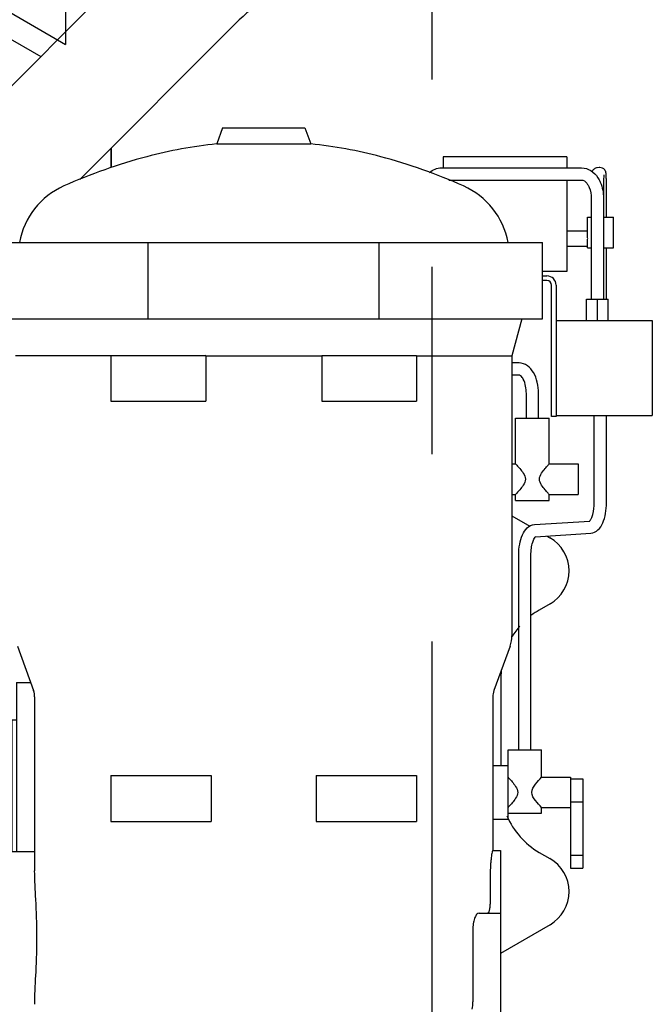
# Model space of a CAD drawing. Header units: millimetres. Extents: x 0 to 1189, y 0 to 841.
# Tile 111 of 131: x 412 to 428, y 692 to 718. Entities that reach past the tile are written whole.
import ezdxf

# ---------------------------------------------------------------- set-up
doc = ezdxf.new("R2010")
doc.units = ezdxf.units.MM
doc.header["$LTSCALE"] = 65.395
doc.linetypes.add('CENTER', pattern=[0.6, 0.375, -0.075, 0.075, -0.075])
for name, color, linetype in [('25007_060000_IMO-2_SKL_PBL1773', 7, 'CONTINUOUS'), ('25007_060000_IMO-2_SKL_PBL1774', 7, 'CONTINUOUS'), ('25007_060000_IMO-2_SKL_PBL1775', 7, 'CONTINUOUS'), ('25007_060000_IMO-2_SKL_PBL1777', 7, 'CONTINUOUS'), ('25007_060000_IMO-2_SKL_PBL1778', 7, 'CONTINUOUS'), ('25007_060000_IMO-2_SKL_PBL1780', 7, 'CONTINUOUS'), ('25007_060000_IMO-2_SKL_PBL1781', 7, 'CONTINUOUS'), ('25007_060000_IMO-2_SKL_PBL1782', 7, 'CONTINUOUS'), ('25007_060000_IMO-2_SKL_PBL1783', 7, 'CONTINUOUS'), ('25007_060000_IMO-2_SKL_PBL1785', 7, 'CONTINUOUS'), ('25007_060000_IMO-2_SKL_PBL1786', 7, 'CONTINUOUS'), ('25007_060000_IMO-2_SKL_PBL1787', 7, 'CONTINUOUS'), ('25007_060000_IMO-2_SKL_PBL1788', 7, 'CONTINUOUS'), ('25007_060000_IMO-2_SKL_PBL1789', 7, 'CONTINUOUS'), ('25007_060000_IMO-2_SKL_PBL1790', 7, 'CONTINUOUS'), ('25007_060000_IMO-2_SKL_PBL1791', 7, 'CONTINUOUS'), ('25007_060000_TLKGS_KGS_V_ABL1596', 7, 'CONTINUOUS'), ('25007_061000_TLKGS_KGS_V_ABL1638', 7, 'CONTINUOUS'), ('25007_062000_TLKGS_KGS_TL_V_ABL1597', 7, 'CONTINUOUS'), ('25007_116500_03_SIMPLE1_A_ABL1784', 7, 'CONTINUOUS'), ('25007_452000_10_SIMPLE1_A_ABL1759', 7, 'CONTINUOUS'), ('25007_634500_05_SIMPLE1_A_ABL1756', 7, 'CONTINUOUS'), ('25007_641000_05_SIMPLE1_E_ABL1639', 7, 'CONTINUOUS'), ('25007_644000_01_SIMPLE1_C_ABL1696', 7, 'CONTINUOUS'), ('25007_644000_01_SIMPLE1_T1_C_PBL1697', 7, 'CONTINUOUS'), ('25007_644000_02_SIMPLE1_C_ABL1739', 7, 'CONTINUOUS'), ('25007_724700_04_SIMPLE1_A_ABL1598', 7, 'CONTINUOUS'), ('25007_725500_29_SIMPLE1_X#AF1_ABL1602', 7, 'CONTINUOUS'), ('25007_728000_05_SIMPLE1_F_ABL1608', 7, 'CONTINUOUS'), ('25007_728000_05_SIMPLE1_T1_F_PBL1609', 7, 'CONTINUOUS'), ('25007_765000_05_SIMPLE1_T1_X_PBL1717', 7, 'CONTINUOUS'), ('25007_765000_05_SIMPLE1_X_ABL1716', 7, 'CONTINUOUS'), ('25007_766000_04_SIMPLE1_X_ABL1772', 7, 'CONTINUOUS'), ('25007_833000_15_SIMPLE1_D_ABL1604', 7, 'CONTINUOUS'), ('25007_833000_15_SIMPLE1_T1_D_PBL1652', 7, 'CONTINUOUS'), ('25007_833200_01_SIMPLE1_X_ABL1600', 7, 'CONTINUOUS'), ('25007_836000_01_SIMPLE1_C_ABL1776', 7, 'CONTINUOUS'), ('25007_884500_27_SIMPLE1_X_ABL1779', 7, 'CONTINUOUS'), ('25087_000000_IMO-2_SKL_PBL1792', 7, 'CONTINUOUS'), ('25087_000000_IMO-2_SKL_PBL1794', 7, 'CONTINUOUS'), ('25087_000000_IMO-2_SKL_PBL1795', 7, 'CONTINUOUS'), ('25087_000000_IMO-2_SKL_PBL1798', 7, 'CONTINUOUS'), ('25087_000000_IMO-2_SKL_PBL1800', 7, 'CONTINUOUS'), ('25087_000000_IMO-2_SKL_PBL1802', 7, 'CONTINUOUS'), ('25087_000000_IMO-2_SKL_PBL1803', 7, 'CONTINUOUS'), ('25087_000000_TLKGS_MARKETING_ABL1591', 7, 'CONTINUOUS'), ('25087_000000_TRENNSTELLEN_TLKGS_PBL1793', 7, 'CONTINUOUS'), ('25087_030000_TLKGS_V_ABL1592', 7, 'CONTINUOUS'), ('25087_100000_TLKGS_V_ABL1769', 7, 'CONTINUOUS'), ('25087_111000_21_SIMPLE1_A_ABL1770', 7, 'CONTINUOUS'), ('25087_111000_21_SIMPLE1_T1_A_PBL1771', 7, 'CONTINUOUS'), ('25087_111200_24_SIMPLE1_X_ABL1799', 7, 'CONTINUOUS'), ('25087_122000_01_SIMPLE1_D_ABL1801', 7, 'CONTINUOUS'), ('25087_700000_TLKGS_V_ABL1593', 7, 'CONTINUOUS'), ('25087_727000_27_SIMPLE1_B_ABL1594', 7, 'CONTINUOUS'), ('25087_800000_TLKGS_V_ABL1796', 7, 'CONTINUOUS'), ('25087_832000_02_SIMPLE1_B_ABL1797', 7, 'CONTINUOUS'), ('8M25C_GENSET_KPL_GRUNDRAHMEN_ABL1678', 7, 'CONTINUOUS'), ('8M25C_GENSET_KPL_VERROHRUNG_ABL1611', 7, 'CONTINUOUS'), ('new_view_8_VBL1588', 7, 'CONTINUOUS')]:
    doc.layers.add(name, color=color, linetype=linetype)

# ---------------------------------------------------------------- blocks, each defined once
blk = doc.blocks.new('25087_000000_IMO-2_SKL_PBL1803', base_point=(496.94, 701.1))
at = {"layer": '25087_000000_IMO-2_SKL_PBL1803', "color": 40, "linetype": 'Continuous'}
blk.add_line((414, 713.772), (414, 714.284), dxfattribs=at)
blk = doc.blocks.new('25087_727000_27_SIMPLE1_B_ABL1594', base_point=(476.275, 729.393))
at = {"layer": '25087_000000_IMO-2_SKL_PBL1803'}
blk.add_blockref('25087_000000_IMO-2_SKL_PBL1803', (496.94, 701.1), dxfattribs=at)
blk = doc.blocks.new('25087_700000_TLKGS_V_ABL1593', base_point=(476.275, 729.393))
at = {"layer": '25087_727000_27_SIMPLE1_B_ABL1594'}
blk.add_blockref('25087_727000_27_SIMPLE1_B_ABL1594', (476.275, 729.393), dxfattribs=at)
blk = doc.blocks.new('25087_111000_21_SIMPLE1_T1_A_PBL1771', base_point=(497.3, 701.1))
at = {"layer": '25087_111000_21_SIMPLE1_T1_A_PBL1771', "color": 7, "linetype": 'Continuous'}
blk.add_line((414, 714.284), (414, 713.772), dxfattribs=at)
blk = doc.blocks.new('25087_000000_IMO-2_SKL_PBL1795', base_point=(496.94, 701.1))
at = {"layer": '25087_000000_IMO-2_SKL_PBL1795', "color": 40, "linetype": 'Continuous'}
blk.add_line((414, 713.772), (414, 714.284), dxfattribs=at)
blk = doc.blocks.new('25087_111000_21_SIMPLE1_A_ABL1770', base_point=(497.3, 704.38))
at = {"layer": '25087_000000_IMO-2_SKL_PBL1795'}
blk.add_blockref('25087_000000_IMO-2_SKL_PBL1795', (496.94, 701.1), dxfattribs=at)
at = {"layer": '25087_111000_21_SIMPLE1_T1_A_PBL1771'}
blk.add_blockref('25087_111000_21_SIMPLE1_T1_A_PBL1771', (497.3, 701.1), dxfattribs=at)
blk = doc.blocks.new('25087_000000_IMO-2_SKL_PBL1800', base_point=(496.94, 701.1))
at = {"layer": '25087_000000_IMO-2_SKL_PBL1800', "color": 40, "linetype": 'Continuous'}
blk.add_line((414, 713.772), (414, 714.284), dxfattribs=at)
blk = doc.blocks.new('25087_111200_24_SIMPLE1_X_ABL1799', base_point=(496.94, 701.1))
at = {"layer": '25087_000000_IMO-2_SKL_PBL1800'}
blk.add_blockref('25087_000000_IMO-2_SKL_PBL1800', (496.94, 701.1), dxfattribs=at)
blk = doc.blocks.new('25087_000000_IMO-2_SKL_PBL1802', base_point=(496.94, 701.1))
at = {"layer": '25087_000000_IMO-2_SKL_PBL1802', "color": 40, "linetype": 'Continuous'}
blk.add_line((414, 713.772), (414, 714.284), dxfattribs=at)
blk = doc.blocks.new('25087_122000_01_SIMPLE1_D_ABL1801', base_point=(496.94, 701.1))
at = {"layer": '25087_000000_IMO-2_SKL_PBL1802'}
blk.add_blockref('25087_000000_IMO-2_SKL_PBL1802', (496.94, 701.1), dxfattribs=at)
blk = doc.blocks.new('25087_100000_TLKGS_V_ABL1769', base_point=(497.3, 704.38))
at = {"layer": '25087_111000_21_SIMPLE1_A_ABL1770'}
blk.add_blockref('25087_111000_21_SIMPLE1_A_ABL1770', (497.3, 704.38), dxfattribs=at)
at = {"layer": '25087_111200_24_SIMPLE1_X_ABL1799'}
blk.add_blockref('25087_111200_24_SIMPLE1_X_ABL1799', (496.94, 701.1), dxfattribs=at)
at = {"layer": '25087_122000_01_SIMPLE1_D_ABL1801'}
blk.add_blockref('25087_122000_01_SIMPLE1_D_ABL1801', (496.94, 701.1), dxfattribs=at)
blk = doc.blocks.new('25087_000000_IMO-2_SKL_PBL1798', base_point=(496.94, 701.1))
at = {"layer": '25087_000000_IMO-2_SKL_PBL1798', "color": 40, "linetype": 'Continuous'}
blk.add_line((414, 713.772), (414, 714.284), dxfattribs=at)
blk = doc.blocks.new('25087_832000_02_SIMPLE1_B_ABL1797', base_point=(496.94, 704.38))
at = {"layer": '25087_000000_IMO-2_SKL_PBL1798'}
blk.add_blockref('25087_000000_IMO-2_SKL_PBL1798', (496.94, 701.1), dxfattribs=at)
blk = doc.blocks.new('25087_800000_TLKGS_V_ABL1796', base_point=(496.94, 704.3801))
at = {"layer": '25087_832000_02_SIMPLE1_B_ABL1797'}
blk.add_blockref('25087_832000_02_SIMPLE1_B_ABL1797', (496.94, 704.3801), dxfattribs=at)
blk = doc.blocks.new('25087_030000_TLKGS_V_ABL1592', base_point=(476.635, 729.393))
at = {"layer": '25087_100000_TLKGS_V_ABL1769'}
blk.add_blockref('25087_100000_TLKGS_V_ABL1769', (497.3, 704.38), dxfattribs=at)
at = {"layer": '25087_700000_TLKGS_V_ABL1593'}
blk.add_blockref('25087_700000_TLKGS_V_ABL1593', (476.275, 729.393), dxfattribs=at)
at = {"layer": '25087_800000_TLKGS_V_ABL1796'}
blk.add_blockref('25087_800000_TLKGS_V_ABL1796', (496.94, 704.38), dxfattribs=at)
blk = doc.blocks.new('25007_060000_IMO-2_SKL_PBL1787', base_point=(431.1, 701.1))
at = {"layer": '25007_060000_IMO-2_SKL_PBL1787', "color": 40, "linetype": 'Continuous'}
blk.add_line((414, 713.772), (414, 714.284), dxfattribs=at)
blk = doc.blocks.new('25007_724700_04_SIMPLE1_A_ABL1598', base_point=(400.861, 715.421))
at = {"layer": '25007_060000_IMO-2_SKL_PBL1787'}
blk.add_blockref('25007_060000_IMO-2_SKL_PBL1787', (431.1, 701.1), dxfattribs=at)
blk = doc.blocks.new('25007_060000_IMO-2_SKL_PBL1786', base_point=(431.1, 701.1))
at = {"layer": '25007_060000_IMO-2_SKL_PBL1786', "color": 40, "linetype": 'Continuous'}
blk.add_line((414, 713.772), (414, 714.284), dxfattribs=at)
blk = doc.blocks.new('25007_833200_01_SIMPLE1_X_ABL1600', base_point=(414.527, 701.1))
at = {"layer": '25007_060000_IMO-2_SKL_PBL1786'}
blk.add_blockref('25007_060000_IMO-2_SKL_PBL1786', (431.1, 701.1), dxfattribs=at)
blk = doc.blocks.new('25007_060000_IMO-2_SKL_PBL1790', base_point=(431.1, 701.1))
at = {"layer": '25007_060000_IMO-2_SKL_PBL1790', "color": 40, "linetype": 'Continuous'}
blk.add_line((414, 713.772), (414, 714.284), dxfattribs=at)
blk = doc.blocks.new('25007_725500_29_SIMPLE1_X#AF1_ABL1602', base_point=(409.171, 729.239))
at = {"layer": '25007_060000_IMO-2_SKL_PBL1790'}
blk.add_blockref('25007_060000_IMO-2_SKL_PBL1790', (431.1, 701.1), dxfattribs=at)
blk = doc.blocks.new('25007_833000_15_SIMPLE1_T1_D_PBL1652', base_point=(415.05, 718.696))
at = {"layer": '25007_833000_15_SIMPLE1_T1_D_PBL1652', "color": 7, "linetype": 'Continuous'}
for p, q in [((410.093, 714.616), (415.131, 719.666)), ((413.179, 713.46), (417.255, 717.547))]:
    blk.add_line(p, q, dxfattribs=at)
blk.add_arc((420.724, 714.087), 4.9, 109.9548, 135.0723, dxfattribs=at)
blk = doc.blocks.new('25007_060000_IMO-2_SKL_PBL1778', base_point=(431.1, 701.1))
at = {"layer": '25007_060000_IMO-2_SKL_PBL1778', "color": 40, "linetype": 'Continuous'}
blk.add_line((414, 713.772), (414, 714.284), dxfattribs=at)
blk = doc.blocks.new('25007_833000_15_SIMPLE1_D_ABL1604', base_point=(415.74, 705.27))
at = {"layer": '25007_060000_IMO-2_SKL_PBL1778'}
blk.add_blockref('25007_060000_IMO-2_SKL_PBL1778', (431.1, 701.1), dxfattribs=at)
at = {"layer": '25007_833000_15_SIMPLE1_T1_D_PBL1652'}
blk.add_blockref('25007_833000_15_SIMPLE1_T1_D_PBL1652', (415.05, 718.696), dxfattribs=at)
blk = doc.blocks.new('25007_728000_05_SIMPLE1_T1_F_PBL1609', base_point=(403.219, 727.858))
at = {"layer": '25007_728000_05_SIMPLE1_T1_F_PBL1609', "color": 40, "linetype": 'Continuous'}
for p in [(412.8, 727.96), (411.345, 717.84)]:
    blk.add_line(p, (412.8, 717), dxfattribs=at)
at = {"layer": '25007_728000_05_SIMPLE1_T1_F_PBL1609', "color": 7, "linetype": 'Continuous'}
blk.add_line((411.184, 717.24), (412.153, 716.681), dxfattribs=at)
blk = doc.blocks.new('25007_060000_IMO-2_SKL_PBL1782', base_point=(431.1, 701.1))
at = {"layer": '25007_060000_IMO-2_SKL_PBL1782', "color": 40, "linetype": 'Continuous'}
blk.add_line((414, 713.772), (414, 714.284), dxfattribs=at)
blk = doc.blocks.new('25007_728000_05_SIMPLE1_F_ABL1608', base_point=(415.76, 706.9))
at = {"layer": '25007_060000_IMO-2_SKL_PBL1782'}
blk.add_blockref('25007_060000_IMO-2_SKL_PBL1782', (431.1, 701.1), dxfattribs=at)
at = {"layer": '25007_728000_05_SIMPLE1_T1_F_PBL1609'}
blk.add_blockref('25007_728000_05_SIMPLE1_T1_F_PBL1609', (403.219, 727.858), dxfattribs=at)
blk = doc.blocks.new('25007_060000_IMO-2_SKL_PBL1785', base_point=(431.1, 701.1))
at = {"layer": '25007_060000_IMO-2_SKL_PBL1785', "color": 40, "linetype": 'Continuous'}
blk.add_line((414, 713.772), (414, 714.284), dxfattribs=at)
blk = doc.blocks.new('25007_116500_03_SIMPLE1_A_ABL1784', base_point=(431.1, 717.16))
at = {"layer": '25007_060000_IMO-2_SKL_PBL1785'}
blk.add_blockref('25007_060000_IMO-2_SKL_PBL1785', (431.1, 701.1), dxfattribs=at)
blk = doc.blocks.new('25007_062000_TLKGS_KGS_TL_V_ABL1597', base_point=(400.861, 729.239))
at = {"layer": '25007_116500_03_SIMPLE1_A_ABL1784'}
blk.add_blockref('25007_116500_03_SIMPLE1_A_ABL1784', (431.1, 717.16), dxfattribs=at)
at = {"layer": '25007_724700_04_SIMPLE1_A_ABL1598'}
blk.add_blockref('25007_724700_04_SIMPLE1_A_ABL1598', (400.861, 715.421), dxfattribs=at)
at = {"layer": '25007_725500_29_SIMPLE1_X#AF1_ABL1602'}
blk.add_blockref('25007_725500_29_SIMPLE1_X#AF1_ABL1602', (409.171, 729.239), dxfattribs=at)
at = {"layer": '25007_728000_05_SIMPLE1_F_ABL1608'}
blk.add_blockref('25007_728000_05_SIMPLE1_F_ABL1608', (415.76, 706.9), dxfattribs=at)
at = {"layer": '25007_833000_15_SIMPLE1_D_ABL1604'}
blk.add_blockref('25007_833000_15_SIMPLE1_D_ABL1604', (415.74, 705.27), dxfattribs=at)
at = {"layer": '25007_833200_01_SIMPLE1_X_ABL1600'}
blk.add_blockref('25007_833200_01_SIMPLE1_X_ABL1600', (414.527, 701.1), dxfattribs=at)
blk = doc.blocks.new('25007_060000_IMO-2_SKL_PBL1789', base_point=(431.1, 701.1))
at = {"layer": '25007_060000_IMO-2_SKL_PBL1789', "color": 40, "linetype": 'Continuous'}
blk.add_line((414, 713.772), (414, 714.284), dxfattribs=at)
blk = doc.blocks.new('25007_641000_05_SIMPLE1_E_ABL1639', base_point=(421.7, 701.1))
at = {"layer": '25007_060000_IMO-2_SKL_PBL1789'}
blk.add_blockref('25007_060000_IMO-2_SKL_PBL1789', (431.1, 701.1), dxfattribs=at)
blk = doc.blocks.new('25007_644000_01_SIMPLE1_T1_C_PBL1697', base_point=(407.782, 696.811))
at = {"layer": '25007_644000_01_SIMPLE1_T1_C_PBL1697', "color": 7, "linetype": 'Continuous'}
for p, q in [((407.94, 702.744), (407.935, 702.747)), ((411.52, 700.296), (411.52, 695.856)), ((411.52, 700.296), (411.885, 700.296)), ((409.9, 699.447), (409.9, 699.785)), ((411.4, 695.856), (411.4, 699.312)), ((411.4, 699.312), (411.52, 699.312)), ((410.12, 698.81), (411.4, 698.81)), ((409.573, 698.072), (411.4, 698.072)), ((409.575, 697.616), (409.369, 697.727)), ((409.312, 697.505), (409.239, 697.544)), ((410.312, 697.427), (411.4, 697.427)), ((410.312, 697.173), (411.4, 697.173)), ((404.22, 694.242), (404.22, 696.616)), ((409.232, 696.765), (409.312, 696.765)), ((410.312, 696.765), (411.4, 696.765)), ((404.78, 694.362), (404.78, 696.357)), ((407.88, 690.952), (407.88, 696.467)), ((403.685, 693.704), (404.22, 693.519)), ((404.22, 693.272), (404.22, 693.842)), ((404.78, 693.447), (404.78, 693.722)), ((404.86, 693.482), (404.86, 693.62)), ((404.22, 693.272), (404.741, 693.272)), ((404.78, 693.002), (404.78, 693.239)), ((404.86, 693.082), (404.86, 693.193)), ((407.745, 691.125), (407.745, 692.781)), ((407.745, 691.392), (407.88, 691.392)), ((407.88, 690.952), (408.432, 690.952))]:
    blk.add_line(p, q, dxfattribs=at)
for centre, radius, start, end in [((406.291, 699.328), 3.794, 58.1663, 64.2327), ((406.848, 699.784), 3.052, 0.0145, 9.6361), ((452.051, 693.49), 47.192, 176.5834, 178.9434), ((448.127, 693.579), 43.268, 178.9654, 179.1267), ((441.02, 693.619), 36.16, 179.8398, 179.9989), ((406.865, 691.122), 0.88, 343.7326, 360)]:
    blk.add_arc(centre, radius, start, end, dxfattribs=at)
for points, knots in [([(409.021, 697.615), (409.295, 697.908), (409.742, 698.59), (409.9, 699.392), (409.9, 699.785)], [0, 0, 0, 0, 0.505883, 1, 1, 1, 1]), ([(409.238, 697.532), (409.448, 697.806), (409.783, 698.419), (409.9, 699.108), (409.9, 699.447)], [0, 0, 0, 0, 0.504535, 1, 1, 1, 1]), ([(409.847, 698.908), (409.902, 698.861), (409.997, 698.818), (410.095, 698.81), (410.12, 698.81)], [0, 0, 0, 0, 0.744391, 1, 1, 1, 1]), ([(404.041, 697.062), (404.356, 696.857), (405.057, 696.538), (405.818, 696.432), (406.2, 696.432)], [0, 0, 0, 0, 0.495924, 1, 1, 1, 1]), ([(406.2, 696.432), (406.598, 696.432), (407.391, 696.547), (408.116, 696.893), (408.438, 697.114)], [0, 0, 0, 0, 0.504405, 1, 1, 1, 1]), ([(403.68, 696.991), (404.022, 696.703), (404.83, 696.247), (405.742, 696.093), (406.2, 696.093)], [0, 0, 0, 0, 0.494272, 1, 1, 1, 1]), ([(406.2, 696.093), (406.598, 696.093), (407.391, 696.209), (408.116, 696.555), (408.438, 696.776)], [0, 0, 0, 0, 0.504405, 1, 1, 1, 1]), ([(407.745, 692.781), (407.745, 693.036), (407.733, 694.228), (407.676, 695.419), (407.606, 696.353)], [0, 0, 0, 0, 0.214725, 1, 1, 1, 1])]:
    blk.add_open_spline(points, degree=3, knots=knots, dxfattribs=at)
blk = doc.blocks.new('25007_060000_IMO-2_SKL_PBL1781', base_point=(431.1, 701.1))
at = {"layer": '25007_060000_IMO-2_SKL_PBL1781', "color": 40, "linetype": 'Continuous'}
blk.add_line((414, 713.772), (414, 714.284), dxfattribs=at)
blk = doc.blocks.new('25007_644000_01_SIMPLE1_C_ABL1696', base_point=(425.94, 701.1))
at = {"layer": '25007_060000_IMO-2_SKL_PBL1781'}
blk.add_blockref('25007_060000_IMO-2_SKL_PBL1781', (431.1, 701.1), dxfattribs=at)
at = {"layer": '25007_644000_01_SIMPLE1_T1_C_PBL1697'}
blk.add_blockref('25007_644000_01_SIMPLE1_T1_C_PBL1697', (407.782, 696.811), dxfattribs=at)
blk = doc.blocks.new('25007_765000_05_SIMPLE1_T1_X_PBL1717', base_point=(418.702, 699.956))
at = {"layer": '25007_765000_05_SIMPLE1_T1_X_PBL1717', "color": 7, "linetype": 'Continuous'}
for p, q in [((416.912, 714.816), (416.76, 714.392)), ((416.912, 714.816), (419.072, 714.816)), ((419.072, 714.816), (419.224, 714.392)), ((416.76, 714.392), (419.224, 714.392)), ((422.692, 714.051), (422.692, 713.767)), ((425.932, 714.051), (422.692, 714.051)), ((425.932, 714.051), (425.932, 713.767)), ((422.643, 713.767), (426.321, 713.767)), ((426.783, 713.774), (426.727, 713.768)), ((426.797, 713.775), (426.783, 713.774)), ((422.838, 713.447), (426.321, 713.447)), ((425.932, 713.447), (425.932, 711.056)), ((426.572, 712.967), (426.572, 710.327)), ((426.892, 712.969), (426.892, 710.327)), ((426.972, 712.476), (426.972, 712.975)), ((426.472, 711.956), (426.472, 712.476)), ((426.472, 712.476), (426.572, 712.476)), ((426.892, 712.476), (427.152, 712.476)), ((427.152, 711.676), (427.152, 712.476)), ((425.932, 712.116), (426.472, 712.116)), ((410.692, 711.816), (425.292, 711.816)), ((414.968, 709.816), (414.968, 711.816)), ((421.016, 709.816), (421.016, 711.816)), ((425.292, 709.816), (425.292, 711.816)), ((426.472, 711.676), (426.472, 711.876)), ((425.932, 711.716), (426.472, 711.716)), ((426.472, 711.676), (426.572, 711.676)), ((426.892, 711.676), (427.152, 711.676)), ((426.972, 710.327), (426.972, 711.676)), ((425.932, 711.056), (425.292, 711.056)), ((425.292, 710.936), (425.412, 710.936)), ((425.412, 710.816), (425.292, 710.816)), ((425.532, 707.256), (425.532, 710.696)), ((425.652, 710.696), (425.652, 707.256)), ((426.452, 709.767), (426.452, 710.327)), ((426.452, 710.327), (427.012, 710.327)), ((426.732, 709.767), (426.732, 710.327)), ((427.012, 709.767), (427.012, 710.327)), ((410.692, 709.816), (425.292, 709.816)), ((424.752, 709.816), (424.492, 708.846)), ((425.652, 709.767), (428.172, 709.767)), ((428.172, 709.767), (428.172, 707.287)), ((413.992, 708.846), (411.492, 708.846)), ((413.992, 708.856), (413.992, 707.656)), ((413.992, 708.856), (416.461, 708.856)), ((416.473, 708.846), (416.461, 708.856)), ((416.473, 708.846), (416.473, 707.656)), ((416.473, 708.846), (419.511, 708.846)), ((419.523, 708.856), (419.511, 708.846)), ((419.511, 708.846), (419.511, 707.656)), ((419.523, 708.856), (421.992, 708.856)), ((421.992, 708.856), (421.992, 707.656)), ((421.992, 708.846), (424.492, 708.846)), ((424.492, 708.846), (424.492, 701.518)), ((424.683, 708.66), (424.492, 708.662)), ((424.68, 708.34), (424.492, 708.342)), ((413.992, 707.656), (416.473, 707.656)), ((419.511, 707.656), (421.992, 707.656)), ((424.872, 707.216), (424.872, 707.86)), ((425.192, 707.216), (425.192, 707.86)), ((424.592, 706.016), (424.592, 707.216)), ((424.592, 707.216), (425.472, 707.216)), ((425.472, 706.016), (425.472, 707.216)), ((425.652, 707.256), (425.532, 707.256)), ((425.652, 707.287), (428.172, 707.287)), ((426.652, 704.999), (426.652, 707.287)), ((426.972, 704.999), (426.972, 707.287)), ((424.492, 706.016), (424.592, 706.016)), ((425.472, 706.016), (426.232, 706.016)), ((426.232, 706.016), (426.232, 705.216)), ((424.492, 705.216), (424.592, 705.216)), ((424.592, 705.056), (424.592, 705.216)), ((424.592, 705.056), (425.472, 705.056)), ((425.472, 705.056), (425.472, 705.216)), ((425.472, 705.216), (426.232, 705.216)), ((424.492, 704.658), (424.961, 704.388)), ((425.086, 704.428), (426.538, 704.519)), ((425.116, 704.109), (426.558, 704.2)), ((425.413, 704.128), (425.491, 704.082)), ((424.672, 698.532), (424.672, 703.628)), ((424.992, 698.532), (424.992, 703.628)), ((425.492, 702.35), (425.207, 702.185)), ((411.54, 701.245), (411.963, 700.08)), ((424.444, 701.245), (424.021, 700.08)), ((424.207, 700.453), (424.207, 698.116)), ((411.992, 699.916), (411.992, 695.365)), ((423.992, 699.916), (423.992, 695.896)), ((424.392, 696.716), (424.392, 698.532)), ((424.392, 698.532), (425.272, 698.532)), ((425.272, 697.816), (425.272, 698.532)), ((423.992, 698.116), (424.392, 698.116)), ((413.992, 697.856), (413.992, 696.656)), ((413.992, 697.856), (416.616, 697.856)), ((416.616, 697.856), (416.616, 696.656)), ((419.368, 697.856), (419.368, 696.656)), ((419.368, 697.856), (421.992, 697.856)), ((421.992, 697.856), (421.992, 696.656)), ((425.272, 697.816), (426.032, 697.816)), ((426.032, 697.816), (426.032, 695.432)), ((426.032, 697.769), (426.352, 697.769)), ((426.352, 697.769), (426.352, 695.432)), ((426.032, 697.165), (426.352, 697.165)), ((424.392, 696.872), (425.272, 696.872)), ((425.272, 696.872), (425.272, 697.016)), ((425.272, 697.016), (426.032, 697.016)), ((413.992, 696.656), (416.616, 696.656)), ((419.368, 696.656), (421.992, 696.656)), ((423.992, 696.716), (424.392, 696.716)), ((411.992, 695.856), (410.312, 695.856)), ((423.987, 695.896), (424.192, 695.896)), ((424.192, 695.896), (424.192, 691.336)), ((425.21, 695.845), (425.49, 695.684)), ((426.032, 695.774), (426.352, 695.774)), ((423.927, 695.256), (423.927, 694.656)), ((426.032, 695.432), (426.352, 695.432)), ((423.635, 694.256), (424.192, 694.256)), ((423.473, 693.856), (423.473, 691.936)), ((425.492, 693.951), (424.192, 693.2)), ((411.994, 691.867), (411.993, 691.936))]:
    blk.add_line(p, q, dxfattribs=at)
for centre, radius, start, end in [((417.992, 702.461), 11.995, 95.8954, 104.8001), ((417.992, 702.461), 11.995, 75.1999, 84.1046), ((418.586, 700.213), 14.32, 104.8001, 114.0262), ((417.398, 700.213), 14.32, 65.9738, 75.1999), ((426.113, 713.1), 0.432, 32.3628, 32.9543), ((413.578, 711.447), 2.02, 114.0262, 169.4728), ((422.406, 711.447), 2.02, 10.5272, 65.9738), ((425.412, 710.696), 0.24, 0, 90), ((425.412, 710.696), 0.12, 0, 90), ((424.992, 703.216), 1, 300, 60.0419), ((426.207, 700.453), 2, 120, 126.9449), ((426.207, 700.453), 2, 138.8095, 148.706), ((423.692, 701.518), 0.8, 340.0355, 360), ((426.207, 700.453), 2, 175.255, 180), ((411.512, 699.916), 0.48, 0, 19.9645), ((424.472, 699.916), 0.48, 160.0355, 180), ((426.207, 697.579), 2, 202.7407, 240.1208), ((424.992, 694.817), 1, 300, 60.1208), ((422.372, 691.936), 1.101, 349.5171, 359.9832)]:
    blk.add_arc(centre, radius, start, end, dxfattribs=at)
blk.add_ellipse((426.133, 711.916), major_axis=(0.346, 0), ratio=0.57735, start_param=6.08285, end_param=6.48352, dxfattribs=at)
for points, knots in [([(422.339, 713.648), (422.381, 713.684), (422.477, 713.745), (422.589, 713.767), (422.643, 713.767)], [0, 0, 0, 0, 0.505773, 1, 1, 1, 1]), ([(426.321, 713.767), (426.404, 713.767), (426.577, 713.713), (426.697, 713.583), (426.745, 713.509)], [0, 0, 0, 0, 0.485406, 1, 1, 1, 1]), ([(426.727, 713.768), (426.698, 713.765), (426.643, 713.743), (426.607, 713.696), (426.596, 713.67)], [0, 0, 0, 0, 0.506084, 1, 1, 1, 1]), ([(426.972, 712.975), (426.972, 713.071), (426.972, 713.209), (426.969, 713.382), (426.968, 713.484), (426.965, 713.561), (426.963, 713.636), (426.932, 713.735), (426.845, 713.776), (426.797, 713.775)], [0, 0, 0, 0, 0.325534, 0.466489, 0.582853, 0.66946, 0.727947, 0.838178, 1, 1, 1, 1]), ([(426.901, 713.582), (426.903, 713.602), (426.896, 713.502), (426.897, 713.461), (426.894, 713.338), (426.893, 713.182), (426.892, 713.042), (426.892, 712.969)], [0, 0, 0, 0, 0.098203, 0.199508, 0.326828, 0.64096, 1, 1, 1, 1]), ([(426.321, 713.447), (426.332, 713.447), (426.399, 713.436), (426.449, 713.378), (426.478, 713.331)], [0, 0, 0, 0, 0.168402, 1, 1, 1, 1]), ([(426.478, 713.331), (426.493, 713.307), (426.551, 713.195), (426.572, 713.066), (426.572, 712.967)], [0, 0, 0, 0, 0.221535, 1, 1, 1, 1]), ([(426.745, 713.509), (426.769, 713.471), (426.857, 713.304), (426.892, 713.111), (426.892, 712.967)], [0, 0, 0, 0, 0.238432, 1, 1, 1, 1]), ([(425.192, 707.86), (425.192, 707.958), (425.171, 708.148), (425.078, 708.403), (424.918, 708.601), (424.759, 708.659), (424.683, 708.66)], [0, 0, 0, 0, 0.284257, 0.546251, 0.780028, 1, 1, 1, 1]), ([(424.872, 707.86), (424.872, 707.986), (424.844, 708.159), (424.743, 708.31), (424.694, 708.34), (424.68, 708.34)], [0, 0, 0, 0, 0.703964, 0.919294, 1, 1, 1, 1]), ([(424.592, 706.016), (424.603, 706.004), (424.639, 705.964), (424.708, 705.884), (424.798, 705.773), (424.849, 705.671), (424.849, 705.616)], [0, 0, 0, 0, 0.097647, 0.339837, 0.655065, 1, 1, 1, 1]), ([(425.215, 705.616), (425.215, 705.671), (425.266, 705.773), (425.356, 705.884), (425.425, 705.964), (425.461, 706.004), (425.472, 706.016)], [0, 0, 0, 0, 0.344935, 0.660164, 0.902353, 1, 1, 1, 1]), ([(424.849, 705.616), (424.849, 705.561), (424.798, 705.459), (424.708, 705.348), (424.639, 705.268), (424.603, 705.228), (424.592, 705.216)], [0, 0, 0, 0, 0.344935, 0.660163, 0.902353, 1, 1, 1, 1]), ([(425.472, 705.216), (425.461, 705.228), (425.425, 705.268), (425.356, 705.348), (425.266, 705.459), (425.215, 705.561), (425.215, 705.616)], [0, 0, 0, 0, 0.097647, 0.339837, 0.655065, 1, 1, 1, 1]), ([(426.533, 704.523), (426.55, 704.539), (426.582, 704.595), (426.637, 704.751), (426.652, 704.896), (426.652, 704.999)], [0, 0, 0, 0, 0.140371, 0.378355, 1, 1, 1, 1]), ([(426.558, 704.2), (426.628, 704.204), (426.768, 704.275), (426.888, 704.477), (426.957, 704.723), (426.972, 704.904), (426.972, 704.999)], [0, 0, 0, 0, 0.215561, 0.442948, 0.706961, 1, 1, 1, 1]), ([(424.672, 703.628), (424.672, 703.723), (424.687, 703.904), (424.756, 704.151), (424.876, 704.352), (425.016, 704.423), (425.086, 704.428)], [0, 0, 0, 0, 0.293041, 0.557055, 0.784441, 1, 1, 1, 1]), ([(426.527, 704.517), (426.528, 704.518), (426.53, 704.52), (426.532, 704.522), (426.533, 704.523)], [0, 0, 0, 0, 0.411214, 1, 1, 1, 1]), ([(424.992, 703.628), (424.992, 703.688), (424.999, 703.801), (425.03, 703.952), (425.072, 704.053), (425.104, 704.102), (425.118, 704.111)], [0, 0, 0, 0, 0.352594, 0.666958, 0.900713, 1, 1, 1, 1]), ([(424.392, 697.816), (424.403, 697.804), (424.439, 697.764), (424.508, 697.684), (424.598, 697.573), (424.675, 697.416), (424.598, 697.259), (424.508, 697.148), (424.439, 697.068), (424.403, 697.028), (424.392, 697.016)], [0, 0, 0, 0, 0.048824, 0.16992, 0.327537, 0.5, 0.672463, 0.83008, 0.951176, 1, 1, 1, 1]), ([(425.015, 697.416), (425.015, 697.495), (425.116, 697.64), (425.218, 697.756), (425.272, 697.816)], [0, 0, 0, 0, 0.495813, 1, 1, 1, 1]), ([(425.272, 697.016), (425.218, 697.076), (425.116, 697.192), (425.015, 697.337), (425.015, 697.416)], [0, 0, 0, 0, 0.504187, 1, 1, 1, 1]), ([(423.987, 695.896), (423.983, 695.896), (423.98, 695.872), (423.97, 695.843), (423.961, 695.78), (423.951, 695.704), (423.941, 695.607), (423.93, 695.457), (423.927, 695.338), (423.927, 695.256)], [0, 0, 0, 0, 0.021457, 0.079464, 0.172368, 0.296633, 0.447569, 0.619529, 1, 1, 1, 1]), ([(411.993, 691.936), (411.997, 692.197), (412.036, 692.774), (412.061, 693.666), (412.031, 694.548), (411.992, 695.113), (411.992, 695.365)], [0, 0, 0, 0, 0.228344, 0.505544, 0.779848, 1, 1, 1, 1]), ([(423.927, 694.656), (423.927, 694.605), (423.925, 694.51), (423.911, 694.383), (423.898, 694.303), (423.868, 694.256), (423.854, 694.256)], [0, 0, 0, 0, 0.369969, 0.683428, 0.896842, 1, 1, 1, 1]), ([(423.635, 694.256), (423.613, 694.256), (423.564, 694.222), (423.518, 694.134), (423.482, 694.007), (423.473, 693.909), (423.473, 693.856)], [0, 0, 0, 0, 0.138912, 0.35532, 0.651981, 1, 1, 1, 1])]:
    blk.add_open_spline(points, degree=3, knots=knots, dxfattribs=at)
blk = doc.blocks.new('25007_060000_IMO-2_SKL_PBL1791', base_point=(431.1, 701.1))
at = {"layer": '25007_060000_IMO-2_SKL_PBL1791', "color": 40, "linetype": 'Continuous'}
blk.add_line((414, 713.772), (414, 714.284), dxfattribs=at)
blk = doc.blocks.new('25007_765000_05_SIMPLE1_X_ABL1716', base_point=(428.316, 701.1))
at = {"layer": '25007_060000_IMO-2_SKL_PBL1791'}
blk.add_blockref('25007_060000_IMO-2_SKL_PBL1791', (431.1, 701.1), dxfattribs=at)
at = {"layer": '25007_765000_05_SIMPLE1_T1_X_PBL1717'}
blk.add_blockref('25007_765000_05_SIMPLE1_T1_X_PBL1717', (418.702, 699.956), dxfattribs=at)
blk = doc.blocks.new('25007_060000_IMO-2_SKL_PBL1775', base_point=(431.1, 701.1))
at = {"layer": '25007_060000_IMO-2_SKL_PBL1775', "color": 40, "linetype": 'Continuous'}
blk.add_line((414, 713.772), (414, 714.284), dxfattribs=at)
blk = doc.blocks.new('25007_644000_02_SIMPLE1_C_ABL1739', base_point=(426.068, 701.1))
at = {"layer": '25007_060000_IMO-2_SKL_PBL1775'}
blk.add_blockref('25007_060000_IMO-2_SKL_PBL1775', (431.1, 701.1), dxfattribs=at)
blk = doc.blocks.new('25007_060000_IMO-2_SKL_PBL1783', base_point=(431.1, 701.1))
at = {"layer": '25007_060000_IMO-2_SKL_PBL1783', "color": 40, "linetype": 'Continuous'}
blk.add_line((414, 713.772), (414, 714.284), dxfattribs=at)
blk = doc.blocks.new('25007_634500_05_SIMPLE1_A_ABL1756', base_point=(429.94, 701.1))
at = {"layer": '25007_060000_IMO-2_SKL_PBL1783'}
blk.add_blockref('25007_060000_IMO-2_SKL_PBL1783', (431.1, 701.1), dxfattribs=at)
blk = doc.blocks.new('25007_060000_IMO-2_SKL_PBL1788', base_point=(431.1, 701.1))
at = {"layer": '25007_060000_IMO-2_SKL_PBL1788', "color": 40, "linetype": 'Continuous'}
blk.add_line((414, 713.772), (414, 714.284), dxfattribs=at)
blk = doc.blocks.new('25007_452000_10_SIMPLE1_A_ABL1759', base_point=(430.013, 705.756))
at = {"layer": '25007_060000_IMO-2_SKL_PBL1788'}
blk.add_blockref('25007_060000_IMO-2_SKL_PBL1788', (431.1, 701.1), dxfattribs=at)
blk = doc.blocks.new('25007_060000_IMO-2_SKL_PBL1773', base_point=(431.1, 701.1))
at = {"layer": '25007_060000_IMO-2_SKL_PBL1773', "color": 40, "linetype": 'Continuous'}
blk.add_line((414, 713.772), (414, 714.284), dxfattribs=at)
blk = doc.blocks.new('25007_766000_04_SIMPLE1_X_ABL1772', base_point=(431.1, 701.1))
at = {"layer": '25007_060000_IMO-2_SKL_PBL1773'}
blk.add_blockref('25007_060000_IMO-2_SKL_PBL1773', (431.1, 701.1), dxfattribs=at)
blk = doc.blocks.new('25007_060000_IMO-2_SKL_PBL1777', base_point=(431.1, 701.1))
at = {"layer": '25007_060000_IMO-2_SKL_PBL1777', "color": 40, "linetype": 'Continuous'}
blk.add_line((414, 713.772), (414, 714.284), dxfattribs=at)
blk = doc.blocks.new('25007_836000_01_SIMPLE1_C_ABL1776', base_point=(431.1, 701.1))
at = {"layer": '25007_060000_IMO-2_SKL_PBL1777'}
blk.add_blockref('25007_060000_IMO-2_SKL_PBL1777', (431.1, 701.1), dxfattribs=at)
blk = doc.blocks.new('25007_060000_IMO-2_SKL_PBL1780', base_point=(431.1, 701.1))
at = {"layer": '25007_060000_IMO-2_SKL_PBL1780', "color": 40, "linetype": 'Continuous'}
blk.add_line((414, 713.772), (414, 714.284), dxfattribs=at)
blk = doc.blocks.new('25007_884500_27_SIMPLE1_X_ABL1779', base_point=(440.615, 701.1))
at = {"layer": '25007_060000_IMO-2_SKL_PBL1780'}
blk.add_blockref('25007_060000_IMO-2_SKL_PBL1780', (431.1, 701.1), dxfattribs=at)
blk = doc.blocks.new('25007_061000_TLKGS_KGS_V_ABL1638', base_point=(431.215, 705.756))
at = {"layer": '25007_452000_10_SIMPLE1_A_ABL1759'}
blk.add_blockref('25007_452000_10_SIMPLE1_A_ABL1759', (430.013, 705.756), dxfattribs=at)
at = {"layer": '25007_634500_05_SIMPLE1_A_ABL1756'}
blk.add_blockref('25007_634500_05_SIMPLE1_A_ABL1756', (429.94, 701.1), dxfattribs=at)
at = {"layer": '25007_641000_05_SIMPLE1_E_ABL1639'}
blk.add_blockref('25007_641000_05_SIMPLE1_E_ABL1639', (421.7, 701.1), dxfattribs=at)
at = {"layer": '25007_644000_01_SIMPLE1_C_ABL1696'}
blk.add_blockref('25007_644000_01_SIMPLE1_C_ABL1696', (425.94, 701.1), dxfattribs=at)
at = {"layer": '25007_644000_02_SIMPLE1_C_ABL1739'}
blk.add_blockref('25007_644000_02_SIMPLE1_C_ABL1739', (426.068, 701.1), dxfattribs=at)
at = {"layer": '25007_765000_05_SIMPLE1_X_ABL1716'}
blk.add_blockref('25007_765000_05_SIMPLE1_X_ABL1716', (428.316, 701.1), dxfattribs=at)
at = {"layer": '25007_766000_04_SIMPLE1_X_ABL1772'}
blk.add_blockref('25007_766000_04_SIMPLE1_X_ABL1772', (431.1, 701.1), dxfattribs=at)
at = {"layer": '25007_836000_01_SIMPLE1_C_ABL1776'}
blk.add_blockref('25007_836000_01_SIMPLE1_C_ABL1776', (431.1, 701.1), dxfattribs=at)
at = {"layer": '25007_884500_27_SIMPLE1_X_ABL1779'}
blk.add_blockref('25007_884500_27_SIMPLE1_X_ABL1779', (440.615, 701.1), dxfattribs=at)
blk = doc.blocks.new('25007_060000_TLKGS_KGS_V_ABL1596', base_point=(410.376, 729.239))
at = {"layer": '25007_061000_TLKGS_KGS_V_ABL1638'}
blk.add_blockref('25007_061000_TLKGS_KGS_V_ABL1638', (431.215, 705.756), dxfattribs=at)
at = {"layer": '25007_062000_TLKGS_KGS_TL_V_ABL1597'}
blk.add_blockref('25007_062000_TLKGS_KGS_TL_V_ABL1597', (400.861, 729.239), dxfattribs=at)
blk = doc.blocks.new('25087_000000_TLKGS_MARKETING_ABL1591', base_point=(467.401, 729.393))
at = {"layer": '25007_060000_TLKGS_KGS_V_ABL1596'}
blk.add_blockref('25007_060000_TLKGS_KGS_V_ABL1596', (410.376, 729.239), dxfattribs=at)
at = {"layer": '25087_030000_TLKGS_V_ABL1592'}
blk.add_blockref('25087_030000_TLKGS_V_ABL1592', (476.635, 729.393), dxfattribs=at)
blk = doc.blocks.new('25007_060000_IMO-2_SKL_PBL1774', base_point=(431.1, 701.1))
at = {"layer": '25007_060000_IMO-2_SKL_PBL1774', "color": 40, "linetype": 'Continuous'}
blk.add_line((414, 713.772), (414, 714.284), dxfattribs=at)
blk = doc.blocks.new('8M25C_GENSET_KPL_VERROHRUNG_ABL1611', base_point=(519.31, 700.949))
at = {"layer": '25007_060000_IMO-2_SKL_PBL1774'}
blk.add_blockref('25007_060000_IMO-2_SKL_PBL1774', (431.1, 701.1), dxfattribs=at)
blk = doc.blocks.new('25087_000000_IMO-2_SKL_PBL1792', base_point=(496.94, 701.1))
at = {"layer": '25087_000000_IMO-2_SKL_PBL1792', "color": 40, "linetype": 'Continuous'}
blk.add_line((414, 713.772), (414, 714.284), dxfattribs=at)
blk = doc.blocks.new('8M25C_GENSET_KPL_GRUNDRAHMEN_ABL1678', base_point=(560.77, 685.1))
at = {"layer": '25087_000000_IMO-2_SKL_PBL1792'}
blk.add_blockref('25087_000000_IMO-2_SKL_PBL1792', (496.94, 701.1), dxfattribs=at)
blk = doc.blocks.new('25087_000000_TRENNSTELLEN_TLKGS_PBL1793', base_point=(496.94, 706.1))
at = {"layer": '25087_000000_TRENNSTELLEN_TLKGS_PBL1793', "color": 2, "linetype": 'CENTER'}
blk.add_line((422.4, 740.6), (422.4, 671.6), dxfattribs=at)
at = {"layer": '25087_000000_TRENNSTELLEN_TLKGS_PBL1793', "color": 40, "linetype": 'Continuous'}
blk.add_line((414, 713.772), (414, 714.284), dxfattribs=at)
blk = doc.blocks.new('25087_000000_IMO-2_SKL_PBL1794', base_point=(561.66, 706.1))
at = {"layer": '25087_000000_IMO-2_SKL_PBL1794', "color": 40, "linetype": 'Continuous'}
blk.add_line((414, 713.772), (414, 714.284), dxfattribs=at)
blk = doc.blocks.new('NEW_VIEW_8_VBL1588', base_point=(537.261, 718.373))
at = {"layer": '25087_000000_IMO-2_SKL_PBL1794'}
blk.add_blockref('25087_000000_IMO-2_SKL_PBL1794', (561.66, 706.1), dxfattribs=at)
at = {"layer": '25087_000000_TLKGS_MARKETING_ABL1591'}
blk.add_blockref('25087_000000_TLKGS_MARKETING_ABL1591', (467.401, 729.393), dxfattribs=at)
at = {"layer": '25087_000000_TRENNSTELLEN_TLKGS_PBL1793'}
blk.add_blockref('25087_000000_TRENNSTELLEN_TLKGS_PBL1793', (496.94, 706.1), dxfattribs=at)
at = {"layer": '8M25C_GENSET_KPL_GRUNDRAHMEN_ABL1678'}
blk.add_blockref('8M25C_GENSET_KPL_GRUNDRAHMEN_ABL1678', (560.77, 685.1), dxfattribs=at)
at = {"layer": '8M25C_GENSET_KPL_VERROHRUNG_ABL1611'}
blk.add_blockref('8M25C_GENSET_KPL_VERROHRUNG_ABL1611', (519.31, 700.949), dxfattribs=at)

msp = doc.modelspace()

# ---------------------------------------------------------------- block references
at = {"layer": 'new_view_8_VBL1588'}
msp.add_blockref('NEW_VIEW_8_VBL1588', (537.26107, 718.3732), dxfattribs=at)

doc.saveas('drawing.dxf')
